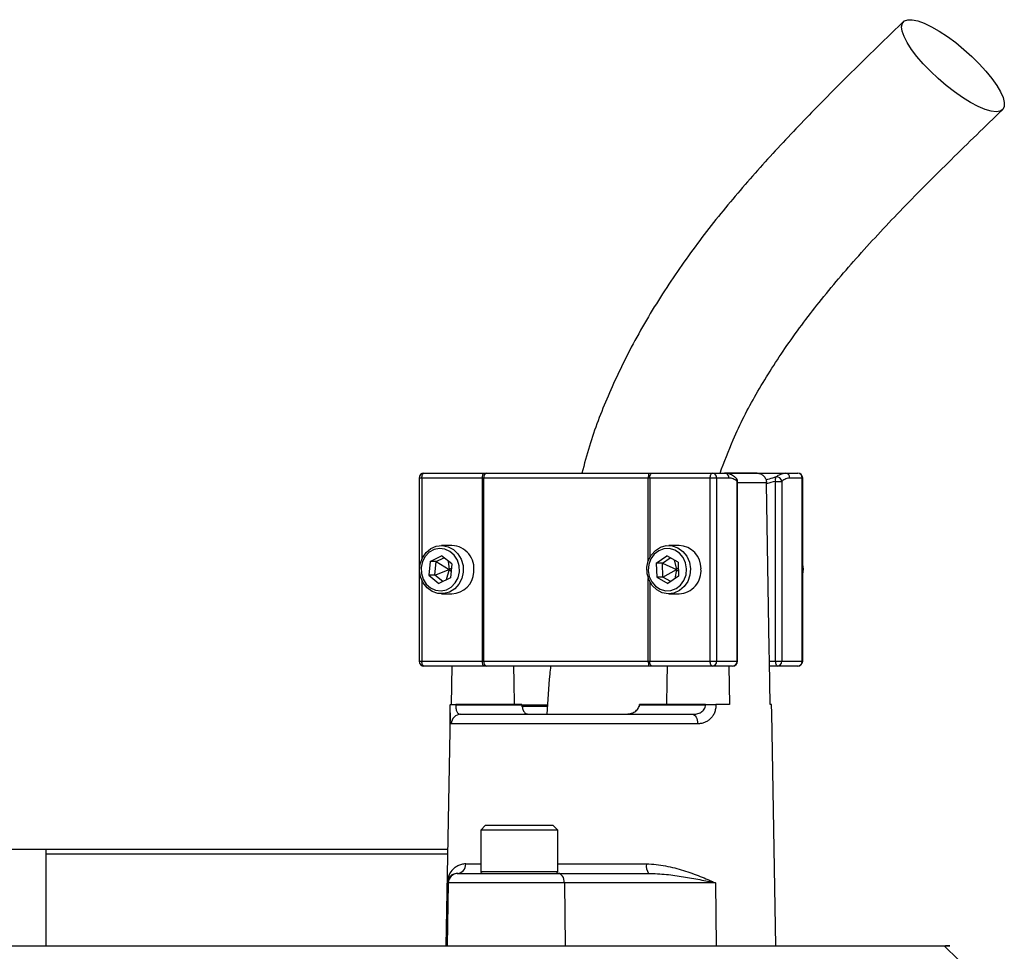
# Model space of a CAD drawing. Header units: millimetres. Extents: x 1172 to 2572, y 602 to 3644.
# Tile 6 of 6: x 1897 to 2101, y 3203 to 3396. Entities that reach past the tile are written whole.
import ezdxf

# ---------------------------------------------------------------- set-up
doc = ezdxf.new("R2010")
doc.units = ezdxf.units.MM

msp = doc.modelspace()

# ---------------------------------------------------------------- linework, layer by layer
at = {"color": 7, "linetype": 'Continuous', "lineweight": 25}
for p, q in [((1979.94, 3301), (1979.94, 3263)), ((1993.06, 3301), (1980.52, 3301)), ((1980.94, 3302), (1993.49, 3302)), ((1993.32, 3301), (1993.06, 3301)), ((1993.06, 3263), (1993.06, 3301)), ((2027.49, 3301), (1993.32, 3301)), ((1993.32, 3301), (1993.32, 3263)), ((1993.49, 3302), (1994, 3302)), ((1994, 3302), (2027.62, 3302)), ((2027.79, 3301), (2027.49, 3301)), ((2027.62, 3302), (2028.21, 3302)), ((2040.33, 3301), (2027.79, 3301)), ((2028.21, 3302), (2040.76, 3302)), ((2041.66, 3301), (2040.33, 3301)), ((2040.33, 3263), (2040.33, 3301)), ((2040.76, 3302), (2043.31, 3302)), ((2041.66, 3301), (2041.66, 3263)), ((2044.22, 3301), (2041.66, 3301)), ((2043.37, 3302), (2055.95, 3302)), ((2050.1, 3301.99), (2043.44, 3301.99)), ((2055.95, 3302), (2058.51, 3302)), ((2059.41, 3301), (2056.86, 3301)), ((2059.41, 3263), (2059.41, 3301)), ((2059.51, 3263), (2059.51, 3301)), ((2045.89, 3263), (2045.89, 3300.3)), ((2045.98, 3263), (2045.98, 3300.3)), ((2052.01, 3299.82), (2052.01, 3300.03)), ((2053.86, 3263), (2053.86, 3300.3)), ((2053.86, 3300.3), (2055.19, 3300.3)), ((2055.19, 3300.3), (2055.19, 3263)), ((1986.76, 3287), (1984.58, 3287)), ((2033.89, 3287), (2031.71, 3287)), ((1982.21, 3283.69), (1984.59, 3284.87)), ((1986.71, 3283.18), (1984.59, 3284.87)), ((2029.14, 3283.34), (2031.35, 3284.88)), ((2033.67, 3283.54), (2031.35, 3284.88)), ((1982.21, 3283.69), (1981.94, 3280.82)), ((1983.47, 3283.69), (1982.21, 3283.69)), ((1983.21, 3280.82), (1983.47, 3283.69)), ((1983.47, 3283.69), (1985.08, 3284.48)), ((1983.47, 3283.69), (1986.2, 3282)), ((1986, 3283.75), (1986.2, 3282)), ((1986.71, 3283.18), (1986.45, 3280.31)), ((2029.14, 3283.34), (2029.24, 3280.46)), ((2030.41, 3283.34), (2029.14, 3283.34)), ((2030.41, 3283.34), (2032.04, 3284.48)), ((2030.51, 3280.46), (2030.41, 3283.34)), ((2030.41, 3283.34), (2033.33, 3282)), ((2032.83, 3284.02), (2033.33, 3282)), ((2033.67, 3283.54), (2033.77, 3280.65)), ((2059.69, 3282.12), (2059.51, 3283.09)), ((1981.94, 3280.82), (1984.06, 3279.12)), ((1983.21, 3280.82), (1981.94, 3280.82)), ((1983.21, 3280.82), (1986.2, 3282)), ((1984.84, 3279.51), (1983.21, 3280.82)), ((1986.2, 3282), (1985.55, 3279.86)), ((1986.2, 3282), (1986.63, 3282.28)), ((1986.2, 3282), (1986.57, 3281.59)), ((2030.51, 3280.46), (2033.33, 3282)), ((2033.77, 3280.65), (2031.56, 3279.11)), ((2033.33, 3282), (2033, 3280.12)), ((2033.33, 3282), (2033.71, 3282.36)), ((2033.33, 3282), (2033.73, 3281.68)), ((1986.45, 3280.31), (1984.06, 3279.12)), ((2029.24, 3280.46), (2031.56, 3279.11)), ((2030.51, 3280.46), (2029.24, 3280.46)), ((2032.13, 3279.51), (2030.51, 3280.46)), ((1984.58, 3277), (1986.76, 3277)), ((2031.71, 3277), (2033.89, 3277)), ((1980.52, 3263), (1993.06, 3263)), ((1993.06, 3263), (1993.32, 3263)), ((1993.32, 3263), (2027.49, 3263)), ((2027.49, 3263), (2027.79, 3263)), ((2027.79, 3263), (2040.33, 3263)), ((2040.33, 3263), (2041.66, 3263)), ((2041.66, 3263), (2045.89, 3263)), ((2052.77, 3254), (2052.62, 3263)), ((2052.62, 3263), (2053.86, 3263)), ((2053.86, 3263), (2055.19, 3263)), ((2055.19, 3263), (2059.41, 3263)), ((1993.49, 3262), (1980.94, 3262)), ((1986.68, 3254), (1986.81, 3262)), ((1994, 3262), (1993.49, 3262)), ((2027.62, 3262), (1994, 3262)), ((2028.21, 3262), (2027.62, 3262)), ((2040.76, 3262), (2028.21, 3262)), ((2044.98, 3262), (2040.76, 3262)), ((2044.19, 3262), (2044.32, 3254)), ((2054.28, 3262), (2052.64, 3262)), ((2058.51, 3262), (2054.28, 3262)), ((1986.39, 3254), (1986.39, 3253.96)), ((1987.54, 3254), (1987.54, 3253.96)), ((2001.25, 3254), (1987.54, 3254)), ((1987.54, 3253.96), (2001.25, 3253.96)), ((2001.25, 3254), (2001.25, 3253.96)), ((2025.65, 3253.96), (2025.65, 3254)), ((2039.36, 3254), (2025.65, 3254)), ((2025.65, 3253.96), (2039.36, 3253.96)), ((2039.36, 3253.96), (2039.36, 3254)), ((2041.52, 3254), (2041.52, 3253.96)), ((2044.32, 3254), (2041.52, 3254)), ((2053.06, 3254), (2052.77, 3254)), ((2053.06, 3253.96), (2053.06, 3254)), ((2053.06, 3253.96), (2053.06, 3254)), ((1986.36, 3252.27), (1985.51, 3204)), ((1988.58, 3252), (2036.64, 3252)), ((2006.43, 3253.63), (2001.17, 3253.63)), ((2002.22, 3252.12), (2002.22, 3252)), ((2006.97, 3252.12), (2006.97, 3252)), ((2007.88, 3252.12), (2007.88, 3252)), ((2053.93, 3204), (2053.09, 3252.27)), ((2037.71, 3250.03), (1986.6, 3250.03)), ((1993.71, 3229), (1992.71, 3228)), ((1992.71, 3228), (1992.71, 3219.4)), ((1997.33, 3228), (1992.71, 3228)), ((1993.71, 3229), (1997.75, 3229)), ((2008.71, 3228), (1997.33, 3228)), ((1997.75, 3229), (2007.71, 3229)), ((2008.71, 3228), (2007.71, 3229)), ((2008.71, 3219.4), (2008.71, 3228)), ((1842.5, 3224), (1902.5, 3224)), ((1902.5, 3224), (1985.86, 3224)), ((1902.5, 3224), (1902.5, 3204)), ((1985.85, 3223), (1902.5, 3223)), ((1987.85, 3219), (1988, 3219)), ((1988, 3219), (2008.81, 3219)), ((2008.81, 3219), (2027.54, 3219)), ((1985.74, 3217.03), (1985.51, 3204)), ((1986, 3217.03), (1985.74, 3217.03)), ((1986, 3217.03), (1985.78, 3204)), ((2010.08, 3217.03), (1986, 3217.03)), ((2010.08, 3217.03), (2010.23, 3204)), ((2041.4, 3217.03), (2010.08, 3217.03)), ((2041.4, 3217.03), (2041.55, 3204)), ((2091.81, 3201.06), (2088.89, 3204))]:
    msp.add_line(p, q, dxfattribs=at)
at = {"color": 1, "linetype": 'Continuous', "lineweight": 25}
for p, q in [((1980.52, 3301), (1979.94, 3301)), ((1980.52, 3301), (1980.52, 3284.21)), ((2027.49, 3283.83), (2027.49, 3301)), ((2027.79, 3301), (2027.79, 3284.51)), ((2059.51, 3301), (2059.41, 3301)), ((2045.89, 3300.3), (2045.98, 3300.3)), ((2052.01, 3300.03), (2045.98, 3300.03)), ((1980.52, 3279.78), (1980.52, 3263)), ((2027.49, 3263), (2027.49, 3280.17)), ((2027.79, 3279.49), (2027.79, 3263)), ((1979.94, 3263), (1980.52, 3263)), ((2045.89, 3263), (2045.98, 3263)), ((2059.41, 3263), (2059.51, 3263)), ((2001.25, 3253.96), (2006.46, 3253.96)), ((1989.62, 3220.96), (1992.71, 3220.96)), ((1992.71, 3219.4), (1997.33, 3219.4)), ((1997.33, 3219.4), (2008.71, 3219.4)), ((2008.71, 3220.96), (2027.11, 3220.96))]:
    msp.add_line(p, q, dxfattribs=at)
at = {"color": 7, "linetype": 'Continuous', "lineweight": 25, "flags": 128}
for points in [[(2099.64, 3376.94), (2098.6, 3377.06), (2097.34, 3377.43), (2095.92, 3378.04), (2094.36, 3378.86), (2092.7, 3379.88), (2091, 3381.07), (2089.28, 3382.41), (2087.6, 3383.85), (2086.01, 3385.36), (2084.53, 3386.9), (2083.21, 3388.42), (2082.09, 3389.9), (2081.19, 3391.29), (2080.54, 3392.56), (2080.14, 3393.67), (2080.03, 3394.6), (2080.19, 3395.31), (2080.62, 3395.8), (2081.31, 3396.05), (2082.24, 3396.05), (2083.4, 3395.8), (2084.74, 3395.31), (2086.24, 3394.6), (2087.85, 3393.67), (2089.54, 3392.56), (2091.25, 3391.29), (2092.96, 3389.9), (2094.6, 3388.42), (2096.14, 3386.9), (2097.54, 3385.36), (2098.77, 3383.85), (2099.78, 3382.41), (2100.56, 3381.07), (2101.08, 3379.88), (2101.34, 3378.86), (2101.32, 3378.04), (2101.02, 3377.43), (2100.46, 3377.06), (2099.64, 3376.94)], [(1980.52, 3301), (1980.53, 3301.19), (1980.55, 3301.38), (1980.59, 3301.55), (1980.64, 3301.7), (1980.71, 3301.83), (1980.78, 3301.92), (1980.86, 3301.98), (1980.94, 3302)], [(1993.06, 3301), (1993.07, 3301.19), (1993.1, 3301.38), (1993.14, 3301.55), (1993.19, 3301.7), (1993.25, 3301.83), (1993.33, 3301.92), (1993.4, 3301.98), (1993.49, 3302)], [(2027.79, 3301), (2027.8, 3301.19), (2027.82, 3301.38), (2027.86, 3301.55), (2027.91, 3301.7), (2027.98, 3301.83), (2028.05, 3301.92), (2028.13, 3301.98), (2028.21, 3302)], [(2040.33, 3301), (2040.34, 3301.19), (2040.37, 3301.38), (2040.41, 3301.55), (2040.46, 3301.7), (2040.52, 3301.83), (2040.6, 3301.92), (2040.68, 3301.98), (2040.76, 3302)], [(2052.62, 3263), (2052.58, 3265.61), (2052.01, 3299.82)], [(1989.09, 3281.49), (1988.8, 3280.16), (1988.19, 3278.98), (1987.32, 3278.01), (1986.24, 3277.35), (1985.05, 3277.02), (1983.81, 3277.07), (1982.64, 3277.48), (1981.6, 3278.23), (1980.79, 3279.25), (1980.26, 3280.48), (1980.05, 3281.82), (1980.18, 3283.18), (1980.63, 3284.45), (1981.38, 3285.53), (1982.36, 3286.35), (1983.51, 3286.85), (1984.73, 3286.99), (1985.95, 3286.76), (1987.06, 3286.18), (1988, 3285.28), (1988.67, 3284.15), (1989.05, 3282.85), (1989.09, 3281.49)], [(2036.24, 3282.19), (2036.12, 3280.84), (2035.67, 3279.57), (2034.93, 3278.48), (2033.95, 3277.65), (2032.81, 3277.15), (2031.58, 3277), (2030.36, 3277.22), (2029.24, 3277.8), (2028.31, 3278.69), (2027.63, 3279.82), (2027.25, 3281.12), (2027.2, 3282.48), (2027.48, 3283.81), (2028.08, 3285), (2028.95, 3285.96), (2030.02, 3286.64), (2031.22, 3286.97), (2032.45, 3286.93), (2033.63, 3286.52), (2034.67, 3285.78), (2035.48, 3284.76), (2036.02, 3283.53), (2036.24, 3282.19)], [(1988.29, 3281.55), (1988.25, 3282.8), (1987.88, 3283.99), (1987.23, 3285.01), (1986.34, 3285.79), (1985.29, 3286.27), (1984.16, 3286.39), (1983.05, 3286.16), (1982.04, 3285.6), (1981.21, 3284.74), (1980.64, 3283.66), (1980.36, 3282.44), (1980.41, 3281.19), (1980.77, 3280.01), (1981.42, 3278.98), (1982.31, 3278.2), (1983.36, 3277.73), (1984.49, 3277.6), (1985.61, 3277.83), (1986.62, 3278.39), (1987.44, 3279.25), (1988.02, 3280.33), (1988.29, 3281.55)], [(2035.44, 3282.17), (2035.23, 3283.4), (2034.72, 3284.52), (2033.95, 3285.43), (2032.97, 3286.07), (2031.87, 3286.37), (2030.73, 3286.32), (2029.66, 3285.92), (2028.73, 3285.21), (2028.02, 3284.23), (2027.59, 3283.07), (2027.47, 3281.82), (2027.68, 3280.59), (2028.19, 3279.47), (2028.96, 3278.56), (2029.94, 3277.92), (2031.04, 3277.62), (2032.18, 3277.67), (2033.25, 3278.07), (2034.18, 3278.79), (2034.89, 3279.77), (2035.32, 3280.92), (2035.44, 3282.17)], [(2059.51, 3280.9), (2059.57, 3281.08), (2059.69, 3282.12)], [(1980.94, 3262), (1980.86, 3262.02), (1980.78, 3262.07), (1980.71, 3262.16), (1980.64, 3262.29), (1980.59, 3262.44), (1980.55, 3262.61), (1980.53, 3262.8), (1980.52, 3263)], [(1993.49, 3262), (1993.4, 3262.02), (1993.33, 3262.07), (1993.25, 3262.16), (1993.19, 3262.29), (1993.14, 3262.44), (1993.1, 3262.61), (1993.07, 3262.8), (1993.06, 3263)], [(2028.21, 3262), (2028.13, 3262.02), (2028.05, 3262.07), (2027.98, 3262.16), (2027.91, 3262.29), (2027.86, 3262.44), (2027.82, 3262.61), (2027.8, 3262.8), (2027.79, 3263)], [(2040.76, 3262), (2040.68, 3262.02), (2040.6, 3262.07), (2040.52, 3262.16), (2040.46, 3262.29), (2040.41, 3262.44), (2040.37, 3262.61), (2040.34, 3262.8), (2040.33, 3263)], [(2053.86, 3263), (2053.87, 3262.8), (2053.89, 3262.61), (2053.93, 3262.44), (2053.98, 3262.29), (2054.05, 3262.16), (2054.12, 3262.07), (2054.2, 3262.02), (2054.28, 3262)], [(1999.76, 3254), (1999.68, 3258.76), (1999.62, 3262)], [(2031.38, 3262), (2031.32, 3258.76), (2031.23, 3254)], [(2036.64, 3252), (2036.84, 3251.96), (2037.04, 3251.85), (2037.23, 3251.67), (2037.39, 3251.42), (2037.53, 3251.13), (2037.63, 3250.79), (2037.69, 3250.42), (2037.71, 3250.03)], [(2010.08, 3217.03), (2010.06, 3217.42), (2009.98, 3217.79), (2009.86, 3218.13), (2009.7, 3218.42), (2009.51, 3218.67), (2009.29, 3218.85), (2009.06, 3218.96), (2008.81, 3219)]]:
    msp.add_lwpolyline(points, dxfattribs=at)
at = {"color": 7, "linetype": 'Continuous', "lineweight": 25}
for centre, radius, start, end in [((1980.94, 3301), 1, 90, 180), ((1994.2, 3301.13), 0.888, 102.8925, 188.7196), ((2029.58, 3301.24), 2.1, 158.9941, 186.7189), ((2040.71, 3301.04), 0.957, 357.3247, 87.0479), ((2043.26, 3301.04), 0.957, 357.3247, 87.0479), ((2044.98, 3300.3), 1, 0, 49.0149), ((2054.97, 3300.63), 1.16, 149.5369, 196.881), ((2054.11, 3300.14), 1.09, 8.2572, 97.5366), ((2055.9, 3301.04), 0.957, 357.3247, 87.0479), ((2058.51, 3301), 1, 0, 90), ((2058.46, 3301.04), 0.957, 357.3247, 87.0479), ((1986.56, 3282.24), 4.76, 350.9177, 87.6609), ((2033.67, 3282.26), 4.75, 359.2582, 87.3748), ((1986.57, 3281.69), 4.7, 272.3102, 357.4651), ((2033.63, 3281.79), 4.8, 273.0364, 4.8428), ((1980.94, 3263), 1, 180, 270), ((1994.2, 3262.86), 0.888, 171.2804, 257.1075), ((2029.58, 3262.75), 2.1, 173.2811, 201.0059), ((2040.71, 3262.95), 0.957, 272.9521, 2.6753), ((2044.98, 3263), 1, 270, 0), ((2044.93, 3262.95), 0.957, 272.9521, 2.6753), ((2054.23, 3262.95), 0.957, 272.9521, 2.6753), ((2058.51, 3263), 1, 270, 0), ((2058.46, 3262.95), 0.957, 272.9521, 2.6753), ((1986.97, 3233.95), 20.02, 88.348, 91.652), ((2040.44, 3168.55), 85.42, 89.2782, 90.7218), ((1988.59, 3250.01), 1.99, 90.2363, 179.2455), ((1987.73, 3220.89), 1.89, 273.5348, 2.2868), ((1993.11, 3219.4), 0.4, 180, 270), ((2008.31, 3219.4), 0.4, 270, 360), ((2029.68, 3220.5), 2.61, 169.8393, 215.1413), ((1988, 3217), 2, 90.0006, 179.0006)]:
    msp.add_arc(centre, radius, start, end, dxfattribs=at)
at = {"color": 1, "linetype": 'Continuous', "lineweight": 25}
msp.add_arc((2045.1, 3300.45), 0.81, 348.9178, 46.963, dxfattribs=at)
at = {"color": 7, "linetype": 'Continuous', "lineweight": 25}
for points, knots in [([(2080.43, 3395.65), (2077.39, 3392.71), (2071.36, 3386.85), (2062.45, 3377.97), (2053.79, 3368.91), (2045.44, 3359.54), (2037.56, 3349.69), (2030.3, 3339.27), (2024.08, 3328.7), (2019.04, 3318.13), (2015.65, 3309.36), (2014.21, 3303.88), (2013.72, 3302)], [0, 0, 0, 0, 0.11056, 0.219929, 0.328681, 0.437275, 0.545815, 0.654571, 0.763588, 0.858181, 0.951274, 1, 1, 1, 1]), ([(2042.37, 3302), (2043.24, 3304.33), (2045.34, 3310), (2049.87, 3318.67), (2055.86, 3328.17), (2063.02, 3337.74), (2071.24, 3347.39), (2080.43, 3357.19), (2090.45, 3367.2), (2097.4, 3373.93), (2100.96, 3377.37)], [0, 0, 0, 0, 0.075255, 0.182912, 0.298013, 0.421449, 0.553629, 0.694479, 0.843538, 1, 1, 1, 1]), ([(2045.62, 3301.01), (2045.48, 3301.15), (2045.08, 3301.53), (2044.32, 3301.85), (2043.67, 3302.02), (2043.34, 3301.99), (2043.31, 3301.99)], [0, 0, 0, 0, 0.212655, 0.604202, 0.97502, 1, 1, 1, 1]), ([(2045.89, 3300.3), (2045.62, 3300.53), (2045.35, 3300.7), (2044.79, 3300.94), (2044.51, 3301), (2044.22, 3301)], [0, 0, 0, 0, 0.5, 0.5, 1, 1, 1, 1]), ([(2050.06, 3301.99), (2050.3, 3302), (2050.55, 3301.96), (2051.01, 3301.77), (2051.22, 3301.63), (2051.5, 3301.37), (2051.58, 3301.27), (2051.73, 3301.05), (2051.79, 3300.93), (2051.89, 3300.69), (2051.94, 3300.56), (2051.99, 3300.3), (2052.01, 3300.17), (2052.01, 3300.03)], [0, 0, 0, 0, 0.25, 0.25, 0.5, 0.5, 0.625, 0.625, 0.75, 0.75, 0.875, 0.875, 1, 1, 1, 1]), ([(2053.97, 3301.22), (2054.29, 3301.48), (2054.62, 3301.67), (2055.28, 3301.93), (2055.61, 3302), (2055.95, 3302)], [0, 0, 0, 0, 0.5, 0.5, 1, 1, 1, 1]), ([(2056.86, 3301), (2056.57, 3301), (2056.29, 3300.94), (2055.73, 3300.7), (2055.46, 3300.53), (2055.19, 3300.3)], [0, 0, 0, 0, 0.5, 0.5, 1, 1, 1, 1]), ([(2007.21, 3262), (2007.15, 3261.44), (2006.81, 3258.12), (2006.6, 3254.78), (2006.41, 3252)], [0, 0, 0, 0, 0.16646, 1, 1, 1, 1]), ([(1986.36, 3252.27), (1986.36, 3252.29), (1986.36, 3252.64), (1986.38, 3253.27), (1986.39, 3253.84), (1986.39, 3253.96)], [0, 0, 0, 0, 0.033809, 0.784101, 1, 1, 1, 1]), ([(1986.39, 3254), (1986.39, 3254), (1986.41, 3254), (1986.51, 3254), (1986.59, 3254), (1986.8, 3254), (1986.92, 3254), (1987.21, 3254), (1987.37, 3254), (1987.54, 3254)], [0, 0, 0, 0, 0.25, 0.25, 0.5, 0.5, 0.75, 0.75, 1, 1, 1, 1]), ([(1987.54, 3253.96), (1987.54, 3253.8), (1987.54, 3253.64), (1987.56, 3253.33), (1987.58, 3253.18), (1987.63, 3252.92), (1987.67, 3252.8), (1987.74, 3252.59), (1987.79, 3252.5), (1987.88, 3252.34), (1987.94, 3252.28), (1988.05, 3252.17), (1988.11, 3252.13), (1988.3, 3252.03), (1988.43, 3252), (1988.58, 3252)], [0, 0, 0, 0, 0.125, 0.125, 0.25, 0.25, 0.375, 0.375, 0.5, 0.5, 0.625, 0.625, 0.75, 0.75, 1, 1, 1, 1]), ([(2036.64, 3252), (2036.95, 3252), (2037.26, 3252.03), (2037.87, 3252.16), (2038.16, 3252.27), (2038.56, 3252.5), (2038.68, 3252.59), (2038.91, 3252.8), (2039.01, 3252.92), (2039.18, 3253.18), (2039.25, 3253.33), (2039.34, 3253.64), (2039.37, 3253.8), (2039.36, 3253.96)], [0, 0, 0, 0, 0.25, 0.25, 0.5, 0.5, 0.625, 0.625, 0.75, 0.75, 0.875, 0.875, 1, 1, 1, 1]), ([(2041.52, 3253.96), (2041.52, 3253.67), (2041.49, 3253.39), (2041.38, 3252.84), (2041.3, 3252.57), (2041.1, 3252.06), (2040.97, 3251.83), (2040.68, 3251.4), (2040.52, 3251.21), (2040.16, 3250.86), (2039.96, 3250.71), (2039.56, 3250.46), (2039.34, 3250.36), (2038.89, 3250.19), (2038.66, 3250.13), (2038.2, 3250.05), (2037.96, 3250.03), (2037.71, 3250.03)], [0, 0, 0, 0, 0.125, 0.125, 0.25, 0.25, 0.375, 0.375, 0.5, 0.5, 0.625, 0.625, 0.75, 0.75, 0.875, 0.875, 1, 1, 1, 1]), ([(2039.36, 3254), (2039.54, 3254), (2039.72, 3254), (2040.1, 3254), (2040.29, 3254), (2040.67, 3254), (2040.86, 3254), (2041.2, 3254), (2041.37, 3254), (2041.52, 3254)], [0, 0, 0, 0, 0.25, 0.25, 0.5, 0.5, 0.75, 0.75, 1, 1, 1, 1]), ([(2053.09, 3252.27), (2053.09, 3252.29), (2053.09, 3252.64), (2053.07, 3253.27), (2053.06, 3253.84), (2053.06, 3253.96)], [0, 0, 0, 0, 0.033809, 0.784101, 1, 1, 1, 1]), ([(2001.32, 3253.63), (2001.34, 3253.47), (2001.37, 3253.32), (2001.44, 3253.05), (2001.48, 3252.93), (2001.63, 3252.61), (2001.76, 3252.44), (2002.03, 3252.2), (2002.17, 3252.12), (2002.49, 3252.02), (2002.65, 3252), (2002.83, 3252)], [0, 0, 0, 0, 0.125, 0.125, 0.25, 0.25, 0.5, 0.5, 0.75, 0.75, 1, 1, 1, 1]), ([(2022.39, 3252), (2022.71, 3252), (2023.03, 3252.02), (2023.65, 3252.12), (2023.95, 3252.2), (2024.39, 3252.38), (2024.54, 3252.45), (2024.81, 3252.62), (2024.94, 3252.71), (2025.17, 3252.93), (2025.27, 3253.05), (2025.45, 3253.32), (2025.52, 3253.47), (2025.56, 3253.63)], [0, 0, 0, 0, 0.25, 0.25, 0.5, 0.5, 0.625, 0.625, 0.75, 0.75, 0.875, 0.875, 1, 1, 1, 1]), ([(1989.62, 3220.96), (1989.3, 3220.96), (1989, 3220.92), (1988.44, 3220.78), (1988.18, 3220.68), (1987.71, 3220.44), (1987.49, 3220.3), (1987.09, 3219.98), (1986.91, 3219.8), (1986.42, 3219.24), (1986.18, 3218.83), (1985.93, 3218.17), (1985.87, 3217.95), (1985.8, 3217.61), (1985.78, 3217.49), (1985.76, 3217.32), (1985.76, 3217.26), (1985.75, 3217.15), (1985.74, 3217.09), (1985.74, 3217.03)], [0, 0, 0, 0, 0.125, 0.125, 0.25, 0.25, 0.375, 0.375, 0.5, 0.5, 0.75, 0.75, 0.875, 0.875, 0.9375, 0.9375, 0.96875, 0.96875, 1, 1, 1, 1]), ([(2027.11, 3220.96), (2027.79, 3220.96), (2028.46, 3220.92), (2029.79, 3220.78), (2030.44, 3220.68), (2032.35, 3220.31), (2033.59, 3219.99), (2035.38, 3219.43), (2035.97, 3219.23), (2037.12, 3218.82), (2037.68, 3218.61), (2038.78, 3218.17), (2039.32, 3217.95), (2040.11, 3217.61), (2040.37, 3217.49), (2040.89, 3217.26), (2041.15, 3217.15), (2041.4, 3217.03)], [0, 0, 0, 0, 0.125, 0.125, 0.25, 0.25, 0.5, 0.5, 0.625, 0.625, 0.75, 0.75, 0.875, 0.875, 0.9375, 0.9375, 1, 1, 1, 1]), ([(1987.85, 3219), (1987.49, 3219), (1987.19, 3218.91), (1986.68, 3218.67), (1986.46, 3218.5), (1986.12, 3218.13), (1985.99, 3217.92), (1985.85, 3217.6), (1985.82, 3217.48), (1985.76, 3217.26), (1985.75, 3217.15), (1985.74, 3217.03)], [0, 0, 0, 0, 0.25, 0.25, 0.5, 0.5, 0.75, 0.75, 0.875, 0.875, 1, 1, 1, 1]), ([(2027.54, 3219), (2028.17, 3219), (2028.79, 3218.97), (2030.02, 3218.9), (2030.63, 3218.85), (2032.44, 3218.67), (2033.61, 3218.5), (2035.92, 3218.13), (2037.05, 3217.92), (2039.26, 3217.49), (2040.34, 3217.26), (2041.4, 3217.03)], [0, 0, 0, 0, 0.125, 0.125, 0.25, 0.25, 0.5, 0.5, 0.75, 0.75, 1, 1, 1, 1]), ([(1872.51, 3204), (1878, 3204), (1888.97, 3204), (1905.29, 3204), (1921.41, 3204), (1937.24, 3204), (1952.69, 3204), (1967.64, 3204), (1981.99, 3204), (1995.69, 3204), (2008.66, 3204), (2020.87, 3204), (2032.24, 3204), (2042.71, 3204), (2052.26, 3204), (2060.8, 3204), (2068.31, 3204), (2074.74, 3204), (2080.08, 3204), (2084.32, 3204), (2087.44, 3204), (2089.43, 3204), (2090.19, 3204), (2090.1, 3204), (2089.35, 3204), (2089.14, 3204)], [0, 0, 0, 0, 0.044564, 0.089036, 0.133674, 0.178292, 0.223049, 0.26789, 0.312465, 0.356993, 0.40172, 0.446352, 0.490955, 0.535766, 0.580458, 0.625264, 0.670114, 0.714609, 0.759227, 0.803892, 0.84862, 0.893254, 0.938011, 0.982614, 1, 1, 1, 1])]:
    msp.add_open_spline(points, degree=3, knots=knots, dxfattribs=at)
at = {"color": 1, "linetype": 'Continuous', "lineweight": 25}
for points, knots in [([(2051.91, 3300.63), (2052.39, 3300.78), (2053.07, 3301), (2053.76, 3301.17), (2053.97, 3301.22)], [0, 0, 0, 0, 0.704618, 1, 1, 1, 1]), ([(1986.6, 3250.03), (1986.53, 3250.08), (1986.39, 3250.19), (1986.34, 3250.98), (1986.35, 3251.87), (1986.36, 3252.27)], [0, 0, 0, 0, 0.3564326, 0.7100392, 1, 1, 1, 1])]:
    msp.add_open_spline(points, degree=3, knots=knots, dxfattribs=at)
at = {"color": 7, "linetype": 'Continuous', "lineweight": 25}
for points in [[(2053.86, 3300.3), (2053.24, 3300.16), (2052.62, 3300), (2052.01, 3299.82)], [(2001.25, 3253.96), (2001.26, 3253.84), (2001.28, 3253.73), (2001.32, 3253.63)], [(2025.65, 3253.96), (2025.65, 3253.84), (2025.61, 3253.73), (2025.56, 3253.63)]]:
    msp.add_open_spline(points, degree=3, dxfattribs=at)

doc.saveas('drawing.dxf')
